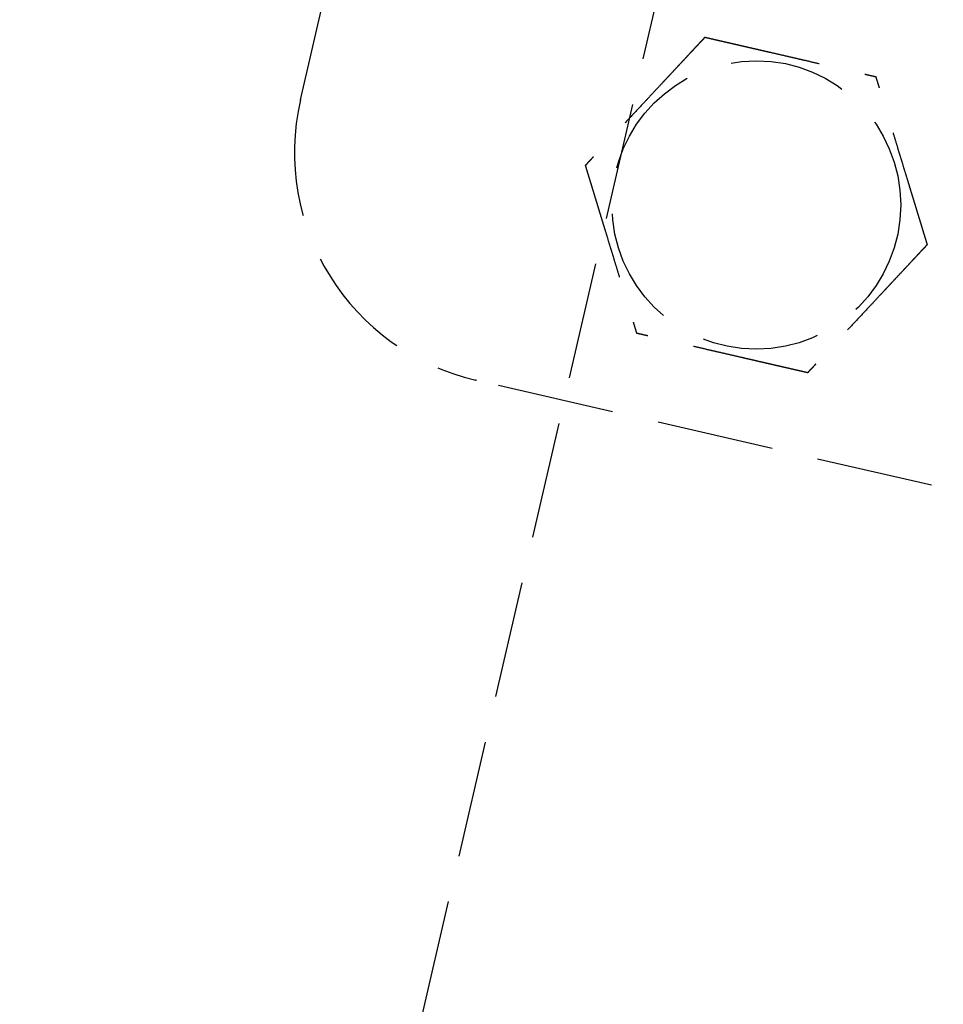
# Model space of a CAD drawing. Header units: millimetres. Extents: x 42975 to 708721, y 118172 to 172014.
# Tile 170 of 256: x 338035 to 338075, y 147740 to 147783. Entities that reach past the tile are written whole.
import ezdxf

# ---------------------------------------------------------------- set-up
doc = ezdxf.new("R2010")
doc.units = ezdxf.units.MM
doc.linetypes.add('ГТО-1 Пунктир', pattern=[7, 5, -2])
doc.layers.add('ГТО-2_Размеры_035', color=2, linetype='Continuous', lineweight=35)
doc.layers.add('ОГОС_Пунктир_025', color=151, linetype='ГТО-1 Пунктир', lineweight=25)

# ---------------------------------------------------------------- blocks, each defined once
blk = doc.blocks.new('ОГСО_Затвор_План')
at = {"layer": 'ОГОС_Пунктир_025'}
for p, q in [((-1184.17, -127.499), (-1184.17, 97.5)), ((-1184.17, -127.499), (-1184.17, 97.5)), ((-804.171, -137.499), (-1174.17, -137.499)), ((-804.171, -137.499), (-1174.17, -137.499))]:
    blk.add_line(p, q, dxfattribs=at)
blk.add_lwpolyline([(-1013.72, 474.999), (-1140.8, 474.999), (-1142.8, 472.998), (-1142.8, 462.998), (-1170.3, 435.498), (-1170.3, -435.498), (-1142.8, -462.998), (-1142.8, -472.998), (-1140.8, -474.999), (-1013.72, -474.999)], dxfattribs=at)
blk.add_circle((-1164.17, -127.499), 6.172, dxfattribs=at)
blk.add_circle((-1164.17, -127.499), 6.172, dxfattribs=at)
blk.add_arc((-1174.17, -127.499), 10, 180, 270, dxfattribs=at)
blk.add_arc((-1174.17, -127.499), 10, 180, 270, dxfattribs=at)
for points, knots in [([(-1167.923, -120.999), (-1167.923, -121.001), (-1167.925, -121.003), (-1167.927, -121.007), (-1167.93, -121.012), (-1167.933, -121.018), (-1167.938, -121.026), (-1167.943, -121.035), (-1167.95, -121.046), (-1167.957, -121.059), (-1167.966, -121.074), (-1167.975, -121.091), (-1167.986, -121.109), (-1167.998, -121.131), (-1168.013, -121.157), (-1168.031, -121.187), (-1168.05, -121.219), (-1168.069, -121.253), (-1168.089, -121.288), (-1168.11, -121.324), (-1168.135, -121.367), (-1168.165, -121.419), (-1168.199, -121.478), (-1168.234, -121.538), (-1168.27, -121.6), (-1168.306, -121.664), (-1168.343, -121.728), (-1168.381, -121.793), (-1168.435, -121.887), (-1168.507, -122.011), (-1168.595, -122.164), (-1168.685, -122.319), (-1168.775, -122.476), (-1168.866, -122.633), (-1168.957, -122.792), (-1169.049, -122.951), (-1169.141, -123.11), (-1169.233, -123.269), (-1169.374, -123.513), (-1169.562, -123.839), (-1169.831, -124.305), (-1170.132, -124.827), (-1170.387, -125.267), (-1170.562, -125.571), (-1170.659, -125.739), (-1170.755, -125.905), (-1170.851, -126.071), (-1170.945, -126.235), (-1171.039, -126.398), (-1171.12, -126.538), (-1171.188, -126.655), (-1171.243, -126.751), (-1171.298, -126.845), (-1171.343, -126.924), (-1171.381, -126.989), (-1171.41, -127.04), (-1171.439, -127.09), (-1171.467, -127.138), (-1171.494, -127.185), (-1171.519, -127.229), (-1171.542, -127.268), (-1171.561, -127.301), (-1171.577, -127.328), (-1171.591, -127.354), (-1171.606, -127.378), (-1171.619, -127.401), (-1171.63, -127.42), (-1171.639, -127.436), (-1171.646, -127.449), (-1171.653, -127.461), (-1171.659, -127.471), (-1171.664, -127.48), (-1171.668, -127.487), (-1171.671, -127.493), (-1171.673, -127.496), (-1171.675, -127.498), (-1171.675, -127.499), (-1171.675, -127.499)], [0, 0, 0, 0, 0.004183, 0.008797, 0.014276, 0.02105, 0.029552, 0.040215, 0.053195, 0.068474, 0.085818, 0.104993, 0.125765, 0.147899, 0.180994, 0.216161, 0.253234, 0.29205, 0.332445, 0.374254, 0.417315, 0.483334, 0.551514, 0.621613, 0.69339, 0.766603, 0.841012, 0.916375, 0.99245, 1.167446, 1.344601, 1.523633, 1.704257, 1.886191, 2.069149, 2.252848, 2.437005, 2.621334, 2.805554, 3.279764, 3.75277, 4.41891, 5.086083, 5.279535, 5.472702, 5.665158, 5.856483, 6.046253, 6.234045, 6.419437, 6.531418, 6.641938, 6.75059, 6.856968, 6.91691, 6.975713, 7.033123, 7.088887, 7.14275, 7.194459, 7.243761, 7.276854, 7.308461, 7.33841, 7.366532, 7.392657, 7.416615, 7.433196, 7.448328, 7.461901, 7.473804, 7.483927, 7.492159, 7.498389, 7.502508, 7.504454, 7.505539, 7.505539, 7.505539, 7.505539]), ([(-1167.923, -120.999), (-1167.923, -121.001), (-1167.925, -121.003), (-1167.927, -121.007), (-1167.93, -121.012), (-1167.933, -121.018), (-1167.938, -121.026), (-1167.943, -121.035), (-1167.95, -121.046), (-1167.957, -121.059), (-1167.966, -121.074), (-1167.975, -121.091), (-1167.986, -121.109), (-1167.998, -121.131), (-1168.013, -121.157), (-1168.031, -121.187), (-1168.05, -121.219), (-1168.069, -121.253), (-1168.089, -121.288), (-1168.11, -121.324), (-1168.135, -121.367), (-1168.165, -121.419), (-1168.199, -121.478), (-1168.234, -121.538), (-1168.27, -121.6), (-1168.306, -121.664), (-1168.343, -121.728), (-1168.381, -121.793), (-1168.435, -121.887), (-1168.507, -122.011), (-1168.595, -122.164), (-1168.685, -122.319), (-1168.775, -122.476), (-1168.866, -122.633), (-1168.957, -122.792), (-1169.049, -122.951), (-1169.141, -123.11), (-1169.233, -123.269), (-1169.374, -123.513), (-1169.562, -123.839), (-1169.831, -124.305), (-1170.132, -124.827), (-1170.387, -125.267), (-1170.562, -125.571), (-1170.659, -125.739), (-1170.755, -125.905), (-1170.851, -126.071), (-1170.945, -126.235), (-1171.039, -126.398), (-1171.12, -126.538), (-1171.188, -126.655), (-1171.243, -126.751), (-1171.298, -126.845), (-1171.343, -126.924), (-1171.381, -126.989), (-1171.41, -127.04), (-1171.439, -127.09), (-1171.467, -127.138), (-1171.494, -127.185), (-1171.519, -127.229), (-1171.542, -127.268), (-1171.561, -127.301), (-1171.577, -127.328), (-1171.591, -127.354), (-1171.606, -127.378), (-1171.619, -127.401), (-1171.63, -127.42), (-1171.639, -127.436), (-1171.646, -127.449), (-1171.653, -127.461), (-1171.659, -127.471), (-1171.664, -127.48), (-1171.668, -127.487), (-1171.671, -127.493), (-1171.673, -127.496), (-1171.675, -127.498), (-1171.675, -127.499), (-1171.675, -127.499)], [0, 0, 0, 0, 0.004183, 0.008797, 0.014276, 0.02105, 0.029552, 0.040215, 0.053195, 0.068474, 0.085818, 0.104993, 0.125765, 0.147899, 0.180994, 0.216161, 0.253234, 0.29205, 0.332445, 0.374254, 0.417315, 0.483334, 0.551514, 0.621613, 0.69339, 0.766603, 0.841012, 0.916375, 0.99245, 1.167446, 1.344601, 1.523633, 1.704257, 1.886191, 2.069149, 2.252848, 2.437005, 2.621334, 2.805554, 3.279764, 3.75277, 4.41891, 5.086083, 5.279535, 5.472702, 5.665158, 5.856483, 6.046253, 6.234045, 6.419437, 6.531418, 6.641938, 6.75059, 6.856968, 6.91691, 6.975713, 7.033123, 7.088887, 7.14275, 7.194459, 7.243761, 7.276854, 7.308461, 7.33841, 7.366532, 7.392657, 7.416615, 7.433196, 7.448328, 7.461901, 7.473804, 7.483927, 7.492159, 7.498389, 7.502508, 7.504454, 7.505539, 7.505539, 7.505539, 7.505539]), ([(-1167.923, -120.999), (-1167.921, -120.999), (-1167.919, -120.999), (-1167.915, -120.999), (-1167.91, -120.999), (-1167.905, -120.999), (-1167.898, -120.999), (-1167.89, -120.999), (-1167.881, -120.999), (-1167.87, -120.999), (-1167.857, -120.999), (-1167.842, -120.999), (-1167.826, -120.999), (-1167.809, -120.999), (-1167.79, -120.999), (-1167.768, -120.999), (-1167.741, -120.999), (-1167.71, -120.999), (-1167.678, -120.999), (-1167.644, -120.999), (-1167.609, -120.999), (-1167.573, -120.999), (-1167.535, -120.999), (-1167.49, -120.999), (-1167.437, -120.999), (-1167.376, -120.999), (-1167.313, -120.999), (-1167.249, -120.999), (-1167.183, -120.999), (-1167.117, -120.999), (-1167.049, -120.999), (-1166.981, -120.999), (-1166.881, -120.999), (-1166.749, -120.999), (-1166.583, -120.999), (-1166.416, -120.999), (-1166.248, -120.999), (-1166.079, -120.999), (-1165.908, -120.999), (-1165.737, -120.999), (-1165.566, -120.999), (-1165.394, -120.999), (-1165.221, -120.999), (-1164.98, -120.999), (-1164.669, -120.999), (-1164.29, -120.999), (-1163.911, -120.999), (-1163.485, -120.999), (-1163.012, -120.999), (-1162.622, -120.999), (-1162.363, -120.999), (-1162.235, -120.999), (-1162.107, -120.999), (-1161.981, -120.999), (-1161.854, -120.999), (-1161.729, -120.999), (-1161.605, -120.999), (-1161.482, -120.999), (-1161.374, -120.999), (-1161.28, -120.999), (-1161.2, -120.999), (-1161.122, -120.999), (-1161.045, -120.999), (-1160.978, -120.999), (-1160.922, -120.999), (-1160.877, -120.999), (-1160.832, -120.999), (-1160.789, -120.999), (-1160.747, -120.999), (-1160.706, -120.999), (-1160.668, -120.999), (-1160.634, -120.999), (-1160.605, -120.999), (-1160.581, -120.999), (-1160.558, -120.999), (-1160.536, -120.999), (-1160.516, -120.999), (-1160.497, -120.999), (-1160.481, -120.999), (-1160.467, -120.999), (-1160.455, -120.999), (-1160.445, -120.999), (-1160.436, -120.999), (-1160.429, -120.999), (-1160.424, -120.999), (-1160.42, -120.999), (-1160.418, -120.999), (-1160.417, -120.999), (-1160.417, -120.999)], [0, 0, 0, 0, 0.003647, 0.00757, 0.012046, 0.017351, 0.023762, 0.031556, 0.041008, 0.052281, 0.065322, 0.079977, 0.096093, 0.113515, 0.13209, 0.151664, 0.181022, 0.211985, 0.244441, 0.278279, 0.31339, 0.349662, 0.386985, 0.425249, 0.484862, 0.546212, 0.609125, 0.673431, 0.738957, 0.805531, 0.872981, 0.941134, 1.00982, 1.173369, 1.338714, 1.505648, 1.673964, 1.843453, 2.013908, 2.185123, 2.356888, 2.528997, 2.701242, 2.873415, 3.253809, 3.633201, 4.011956, 4.39044, 4.9111, 5.431761, 5.559895, 5.68783, 5.815376, 5.942343, 6.068544, 6.193788, 6.317887, 6.440651, 6.561892, 6.642707, 6.72253, 6.801147, 6.878345, 6.953911, 7.000491, 7.046181, 7.090821, 7.134251, 7.176311, 7.216842, 7.255683, 7.292674, 7.318064, 7.34231, 7.365311, 7.386964, 7.407167, 7.425819, 7.442817, 7.456054, 7.467897, 7.478256, 7.487041, 7.494162, 7.499527, 7.503048, 7.504653, 7.505551, 7.505551, 7.505551, 7.505551]), ([(-1167.923, -120.999), (-1167.921, -120.999), (-1167.919, -120.999), (-1167.915, -120.999), (-1167.91, -120.999), (-1167.905, -120.999), (-1167.898, -120.999), (-1167.89, -120.999), (-1167.881, -120.999), (-1167.87, -120.999), (-1167.857, -120.999), (-1167.842, -120.999), (-1167.826, -120.999), (-1167.809, -120.999), (-1167.79, -120.999), (-1167.768, -120.999), (-1167.741, -120.999), (-1167.71, -120.999), (-1167.678, -120.999), (-1167.644, -120.999), (-1167.609, -120.999), (-1167.573, -120.999), (-1167.535, -120.999), (-1167.49, -120.999), (-1167.437, -120.999), (-1167.376, -120.999), (-1167.313, -120.999), (-1167.249, -120.999), (-1167.183, -120.999), (-1167.117, -120.999), (-1167.049, -120.999), (-1166.981, -120.999), (-1166.881, -120.999), (-1166.749, -120.999), (-1166.583, -120.999), (-1166.416, -120.999), (-1166.248, -120.999), (-1166.079, -120.999), (-1165.908, -120.999), (-1165.737, -120.999), (-1165.566, -120.999), (-1165.394, -120.999), (-1165.221, -120.999), (-1164.98, -120.999), (-1164.669, -120.999), (-1164.29, -120.999), (-1163.911, -120.999), (-1163.485, -120.999), (-1163.012, -120.999), (-1162.622, -120.999), (-1162.363, -120.999), (-1162.235, -120.999), (-1162.107, -120.999), (-1161.981, -120.999), (-1161.854, -120.999), (-1161.729, -120.999), (-1161.605, -120.999), (-1161.482, -120.999), (-1161.374, -120.999), (-1161.28, -120.999), (-1161.2, -120.999), (-1161.122, -120.999), (-1161.045, -120.999), (-1160.978, -120.999), (-1160.922, -120.999), (-1160.877, -120.999), (-1160.832, -120.999), (-1160.789, -120.999), (-1160.747, -120.999), (-1160.706, -120.999), (-1160.668, -120.999), (-1160.634, -120.999), (-1160.605, -120.999), (-1160.581, -120.999), (-1160.558, -120.999), (-1160.536, -120.999), (-1160.516, -120.999), (-1160.497, -120.999), (-1160.481, -120.999), (-1160.467, -120.999), (-1160.455, -120.999), (-1160.445, -120.999), (-1160.436, -120.999), (-1160.429, -120.999), (-1160.424, -120.999), (-1160.42, -120.999), (-1160.418, -120.999), (-1160.417, -120.999), (-1160.417, -120.999)], [0, 0, 0, 0, 0.003647, 0.00757, 0.012046, 0.017351, 0.023762, 0.031556, 0.041008, 0.052281, 0.065322, 0.079977, 0.096093, 0.113515, 0.13209, 0.151664, 0.181022, 0.211985, 0.244441, 0.278279, 0.31339, 0.349662, 0.386985, 0.425249, 0.484862, 0.546212, 0.609125, 0.673431, 0.738957, 0.805531, 0.872981, 0.941134, 1.00982, 1.173369, 1.338714, 1.505648, 1.673964, 1.843453, 2.013908, 2.185123, 2.356888, 2.528997, 2.701242, 2.873415, 3.253809, 3.633201, 4.011956, 4.39044, 4.9111, 5.431761, 5.559895, 5.68783, 5.815376, 5.942343, 6.068544, 6.193788, 6.317887, 6.440651, 6.561892, 6.642707, 6.72253, 6.801147, 6.878345, 6.953911, 7.000491, 7.046181, 7.090821, 7.134251, 7.176311, 7.216842, 7.255683, 7.292674, 7.318064, 7.34231, 7.365311, 7.386964, 7.407167, 7.425819, 7.442817, 7.456054, 7.467897, 7.478256, 7.487041, 7.494162, 7.499527, 7.503048, 7.504653, 7.505551, 7.505551, 7.505551, 7.505551]), ([(-1156.664, -127.499), (-1156.665, -127.498), (-1156.666, -127.496), (-1156.668, -127.493), (-1156.67, -127.489), (-1156.673, -127.484), (-1156.676, -127.478), (-1156.68, -127.472), (-1156.685, -127.463), (-1156.691, -127.454), (-1156.697, -127.442), (-1156.705, -127.43), (-1156.713, -127.416), (-1156.721, -127.401), (-1156.73, -127.385), (-1156.742, -127.364), (-1156.757, -127.338), (-1156.775, -127.307), (-1156.794, -127.275), (-1156.814, -127.241), (-1156.834, -127.205), (-1156.855, -127.169), (-1156.88, -127.126), (-1156.907, -127.079), (-1156.938, -127.026), (-1156.969, -126.971), (-1157.001, -126.916), (-1157.034, -126.859), (-1157.067, -126.801), (-1157.101, -126.743), (-1157.135, -126.684), (-1157.185, -126.597), (-1157.251, -126.483), (-1157.334, -126.34), (-1157.417, -126.195), (-1157.501, -126.049), (-1157.586, -125.903), (-1157.671, -125.755), (-1157.757, -125.607), (-1157.843, -125.458), (-1157.929, -125.309), (-1158.015, -125.16), (-1158.136, -124.951), (-1158.291, -124.682), (-1158.481, -124.353), (-1158.67, -124.025), (-1158.883, -123.656), (-1159.12, -123.246), (-1159.317, -122.904), (-1159.452, -122.671), (-1159.524, -122.546), (-1159.596, -122.422), (-1159.667, -122.299), (-1159.738, -122.176), (-1159.807, -122.055), (-1159.877, -121.935), (-1159.936, -121.833), (-1159.985, -121.747), (-1160.025, -121.678), (-1160.065, -121.61), (-1160.103, -121.543), (-1160.136, -121.485), (-1160.164, -121.437), (-1160.187, -121.397), (-1160.209, -121.359), (-1160.231, -121.321), (-1160.252, -121.285), (-1160.272, -121.25), (-1160.292, -121.216), (-1160.309, -121.186), (-1160.325, -121.159), (-1160.339, -121.134), (-1160.352, -121.112), (-1160.364, -121.091), (-1160.375, -121.072), (-1160.385, -121.056), (-1160.392, -121.043), (-1160.398, -121.032), (-1160.403, -121.023), (-1160.408, -121.016), (-1160.411, -121.01), (-1160.414, -121.005), (-1160.415, -121.002), (-1160.416, -121), (-1160.417, -121), (-1160.417, -120.999)], [0, 0, 0, 0, 0.003644, 0.007564, 0.012037, 0.01734, 0.023749, 0.03154, 0.040991, 0.052264, 0.065305, 0.079961, 0.096077, 0.1135, 0.132076, 0.151651, 0.185338, 0.221098, 0.258768, 0.298181, 0.339173, 0.381578, 0.425233, 0.484846, 0.546196, 0.60911, 0.673416, 0.738943, 0.805518, 0.872968, 0.941123, 1.009809, 1.173361, 1.338708, 1.505644, 1.673962, 1.843452, 2.013909, 2.185125, 2.356892, 2.529002, 2.701248, 2.873423, 3.253813, 3.6332, 4.011952, 4.390432, 4.91108, 5.431725, 5.575868, 5.719728, 5.863035, 6.005522, 6.146918, 6.286955, 6.425364, 6.561876, 6.642695, 6.72252, 6.80114, 6.878338, 6.953903, 7.000476, 7.046159, 7.090792, 7.134216, 7.176271, 7.216798, 7.255637, 7.292629, 7.32215, 7.350092, 7.376292, 7.400587, 7.422815, 7.442813, 7.456047, 7.467888, 7.478244, 7.487025, 7.494144, 7.499508, 7.503029, 7.504637, 7.505539, 7.505539, 7.505539, 7.505539]), ([(-1156.664, -127.499), (-1156.665, -127.498), (-1156.666, -127.496), (-1156.668, -127.493), (-1156.67, -127.489), (-1156.673, -127.484), (-1156.676, -127.478), (-1156.68, -127.472), (-1156.685, -127.463), (-1156.691, -127.454), (-1156.697, -127.442), (-1156.705, -127.43), (-1156.713, -127.416), (-1156.721, -127.401), (-1156.73, -127.385), (-1156.742, -127.364), (-1156.757, -127.338), (-1156.775, -127.307), (-1156.794, -127.275), (-1156.814, -127.241), (-1156.834, -127.205), (-1156.855, -127.169), (-1156.88, -127.126), (-1156.907, -127.079), (-1156.938, -127.026), (-1156.969, -126.971), (-1157.001, -126.916), (-1157.034, -126.859), (-1157.067, -126.801), (-1157.101, -126.743), (-1157.135, -126.684), (-1157.185, -126.597), (-1157.251, -126.483), (-1157.334, -126.34), (-1157.417, -126.195), (-1157.501, -126.049), (-1157.586, -125.903), (-1157.671, -125.755), (-1157.757, -125.607), (-1157.843, -125.458), (-1157.929, -125.309), (-1158.015, -125.16), (-1158.136, -124.951), (-1158.291, -124.682), (-1158.481, -124.353), (-1158.67, -124.025), (-1158.883, -123.656), (-1159.12, -123.246), (-1159.317, -122.904), (-1159.452, -122.671), (-1159.524, -122.546), (-1159.596, -122.422), (-1159.667, -122.299), (-1159.738, -122.176), (-1159.807, -122.055), (-1159.877, -121.935), (-1159.936, -121.833), (-1159.985, -121.747), (-1160.025, -121.678), (-1160.065, -121.61), (-1160.103, -121.543), (-1160.136, -121.485), (-1160.164, -121.437), (-1160.187, -121.397), (-1160.209, -121.359), (-1160.231, -121.321), (-1160.252, -121.285), (-1160.272, -121.25), (-1160.292, -121.216), (-1160.309, -121.186), (-1160.325, -121.159), (-1160.339, -121.134), (-1160.352, -121.112), (-1160.364, -121.091), (-1160.375, -121.072), (-1160.385, -121.056), (-1160.392, -121.043), (-1160.398, -121.032), (-1160.403, -121.023), (-1160.408, -121.016), (-1160.411, -121.01), (-1160.414, -121.005), (-1160.415, -121.002), (-1160.416, -121), (-1160.417, -121), (-1160.417, -120.999)], [0, 0, 0, 0, 0.003644, 0.007564, 0.012037, 0.01734, 0.023749, 0.03154, 0.040991, 0.052264, 0.065305, 0.079961, 0.096077, 0.1135, 0.132076, 0.151651, 0.185338, 0.221098, 0.258768, 0.298181, 0.339173, 0.381578, 0.425233, 0.484846, 0.546196, 0.60911, 0.673416, 0.738943, 0.805518, 0.872968, 0.941123, 1.009809, 1.173361, 1.338708, 1.505644, 1.673962, 1.843452, 2.013909, 2.185125, 2.356892, 2.529002, 2.701248, 2.873423, 3.253813, 3.6332, 4.011952, 4.390432, 4.91108, 5.431725, 5.575868, 5.719728, 5.863035, 6.005522, 6.146918, 6.286955, 6.425364, 6.561876, 6.642695, 6.72252, 6.80114, 6.878338, 6.953903, 7.000476, 7.046159, 7.090792, 7.134216, 7.176271, 7.216798, 7.255637, 7.292629, 7.32215, 7.350092, 7.376292, 7.400587, 7.422815, 7.442813, 7.456047, 7.467888, 7.478244, 7.487025, 7.494144, 7.499508, 7.503029, 7.504637, 7.505539, 7.505539, 7.505539, 7.505539]), ([(-1171.675, -127.499), (-1171.675, -127.5), (-1171.673, -127.503), (-1171.671, -127.506), (-1171.669, -127.51), (-1171.667, -127.515), (-1171.663, -127.52), (-1171.659, -127.527), (-1171.655, -127.535), (-1171.649, -127.545), (-1171.642, -127.556), (-1171.635, -127.569), (-1171.627, -127.583), (-1171.618, -127.598), (-1171.609, -127.614), (-1171.597, -127.635), (-1171.582, -127.66), (-1171.565, -127.691), (-1171.546, -127.724), (-1171.526, -127.758), (-1171.506, -127.793), (-1171.484, -127.83), (-1171.46, -127.872), (-1171.433, -127.92), (-1171.402, -127.973), (-1171.371, -128.027), (-1171.338, -128.083), (-1171.306, -128.14), (-1171.272, -128.197), (-1171.239, -128.256), (-1171.205, -128.315), (-1171.155, -128.401), (-1171.088, -128.516), (-1171.006, -128.659), (-1170.922, -128.804), (-1170.838, -128.949), (-1170.753, -129.096), (-1170.668, -129.244), (-1170.583, -129.392), (-1170.497, -129.541), (-1170.411, -129.69), (-1170.325, -129.839), (-1170.204, -130.048), (-1170.049, -130.317), (-1169.859, -130.646), (-1169.669, -130.974), (-1169.456, -131.343), (-1169.22, -131.752), (-1169.022, -132.095), (-1168.887, -132.328), (-1168.816, -132.453), (-1168.744, -132.577), (-1168.673, -132.7), (-1168.602, -132.822), (-1168.532, -132.944), (-1168.463, -133.063), (-1168.404, -133.166), (-1168.354, -133.252), (-1168.314, -133.321), (-1168.275, -133.389), (-1168.236, -133.456), (-1168.203, -133.513), (-1168.175, -133.562), (-1168.152, -133.601), (-1168.13, -133.64), (-1168.108, -133.677), (-1168.087, -133.714), (-1168.067, -133.749), (-1168.048, -133.782), (-1168.03, -133.813), (-1168.015, -133.84), (-1168.001, -133.864), (-1167.988, -133.887), (-1167.975, -133.908), (-1167.964, -133.927), (-1167.955, -133.943), (-1167.948, -133.956), (-1167.942, -133.966), (-1167.937, -133.975), (-1167.932, -133.983), (-1167.929, -133.989), (-1167.926, -133.994), (-1167.924, -133.997), (-1167.923, -133.998), (-1167.923, -133.999), (-1167.923, -133.999)], [0, 0, 0, 0, 0.003644, 0.007564, 0.012037, 0.01734, 0.023749, 0.03154, 0.040991, 0.052264, 0.065305, 0.079961, 0.096077, 0.1135, 0.132076, 0.151651, 0.185339, 0.221102, 0.258773, 0.298189, 0.339183, 0.381591, 0.425248, 0.484861, 0.54621, 0.609123, 0.673427, 0.738952, 0.805524, 0.872973, 0.941125, 1.009809, 1.173357, 1.338701, 1.505634, 1.673949, 1.843437, 2.013892, 2.185106, 2.356871, 2.528979, 2.701224, 2.873397, 3.253787, 3.633175, 4.011926, 4.390407, 4.911074, 5.43174, 5.575883, 5.719743, 5.863051, 6.005537, 6.146933, 6.286971, 6.425379, 6.561891, 6.642709, 6.722535, 6.801154, 6.878353, 6.953918, 7.000492, 7.046175, 7.090809, 7.134233, 7.176288, 7.216815, 7.255653, 7.292644, 7.322162, 7.350101, 7.376299, 7.400591, 7.422817, 7.442813, 7.456047, 7.467887, 7.478243, 7.487025, 7.494143, 7.499508, 7.503029, 7.504637, 7.505539, 7.505539, 7.505539, 7.505539]), ([(-1171.675, -127.499), (-1171.675, -127.5), (-1171.673, -127.503), (-1171.671, -127.506), (-1171.669, -127.51), (-1171.667, -127.515), (-1171.663, -127.52), (-1171.659, -127.527), (-1171.655, -127.535), (-1171.649, -127.545), (-1171.642, -127.556), (-1171.635, -127.569), (-1171.627, -127.583), (-1171.618, -127.598), (-1171.609, -127.614), (-1171.597, -127.635), (-1171.582, -127.66), (-1171.565, -127.691), (-1171.546, -127.724), (-1171.526, -127.758), (-1171.506, -127.793), (-1171.484, -127.83), (-1171.46, -127.872), (-1171.433, -127.92), (-1171.402, -127.973), (-1171.371, -128.027), (-1171.338, -128.083), (-1171.306, -128.14), (-1171.272, -128.197), (-1171.239, -128.256), (-1171.205, -128.315), (-1171.155, -128.401), (-1171.088, -128.516), (-1171.006, -128.659), (-1170.922, -128.804), (-1170.838, -128.949), (-1170.753, -129.096), (-1170.668, -129.244), (-1170.583, -129.392), (-1170.497, -129.541), (-1170.411, -129.69), (-1170.325, -129.839), (-1170.204, -130.048), (-1170.049, -130.317), (-1169.859, -130.646), (-1169.669, -130.974), (-1169.456, -131.343), (-1169.22, -131.752), (-1169.022, -132.095), (-1168.887, -132.328), (-1168.816, -132.453), (-1168.744, -132.577), (-1168.673, -132.7), (-1168.602, -132.822), (-1168.532, -132.944), (-1168.463, -133.063), (-1168.404, -133.166), (-1168.354, -133.252), (-1168.314, -133.321), (-1168.275, -133.389), (-1168.236, -133.456), (-1168.203, -133.513), (-1168.175, -133.562), (-1168.152, -133.601), (-1168.13, -133.64), (-1168.108, -133.677), (-1168.087, -133.714), (-1168.067, -133.749), (-1168.048, -133.782), (-1168.03, -133.813), (-1168.015, -133.84), (-1168.001, -133.864), (-1167.988, -133.887), (-1167.975, -133.908), (-1167.964, -133.927), (-1167.955, -133.943), (-1167.948, -133.956), (-1167.942, -133.966), (-1167.937, -133.975), (-1167.932, -133.983), (-1167.929, -133.989), (-1167.926, -133.994), (-1167.924, -133.997), (-1167.923, -133.998), (-1167.923, -133.999), (-1167.923, -133.999)], [0, 0, 0, 0, 0.003644, 0.007564, 0.012037, 0.01734, 0.023749, 0.03154, 0.040991, 0.052264, 0.065305, 0.079961, 0.096077, 0.1135, 0.132076, 0.151651, 0.185339, 0.221102, 0.258773, 0.298189, 0.339183, 0.381591, 0.425248, 0.484861, 0.54621, 0.609123, 0.673427, 0.738952, 0.805524, 0.872973, 0.941125, 1.009809, 1.173357, 1.338701, 1.505634, 1.673949, 1.843437, 2.013892, 2.185106, 2.356871, 2.528979, 2.701224, 2.873397, 3.253787, 3.633175, 4.011926, 4.390407, 4.911074, 5.43174, 5.575883, 5.719743, 5.863051, 6.005537, 6.146933, 6.286971, 6.425379, 6.561891, 6.642709, 6.722535, 6.801154, 6.878353, 6.953918, 7.000492, 7.046175, 7.090809, 7.134233, 7.176288, 7.216815, 7.255653, 7.292644, 7.322162, 7.350101, 7.376299, 7.400591, 7.422817, 7.442813, 7.456047, 7.467887, 7.478243, 7.487025, 7.494143, 7.499508, 7.503029, 7.504637, 7.505539, 7.505539, 7.505539, 7.505539]), ([(-1156.664, -127.499), (-1156.665, -127.501), (-1156.666, -127.503), (-1156.669, -127.507), (-1156.672, -127.512), (-1156.675, -127.518), (-1156.679, -127.526), (-1156.685, -127.535), (-1156.691, -127.546), (-1156.699, -127.559), (-1156.708, -127.574), (-1156.717, -127.591), (-1156.727, -127.609), (-1156.74, -127.631), (-1156.755, -127.657), (-1156.773, -127.687), (-1156.791, -127.719), (-1156.811, -127.753), (-1156.831, -127.788), (-1156.852, -127.824), (-1156.877, -127.867), (-1156.906, -127.919), (-1156.94, -127.978), (-1156.975, -128.038), (-1157.011, -128.1), (-1157.048, -128.164), (-1157.085, -128.228), (-1157.123, -128.293), (-1157.177, -128.387), (-1157.248, -128.511), (-1157.337, -128.664), (-1157.426, -128.819), (-1157.517, -128.976), (-1157.608, -129.133), (-1157.699, -129.291), (-1157.791, -129.45), (-1157.883, -129.61), (-1157.975, -129.769), (-1158.115, -130.013), (-1158.304, -130.339), (-1158.573, -130.805), (-1158.874, -131.327), (-1159.128, -131.767), (-1159.304, -132.071), (-1159.401, -132.239), (-1159.497, -132.405), (-1159.592, -132.571), (-1159.687, -132.735), (-1159.781, -132.897), (-1159.862, -133.038), (-1159.93, -133.155), (-1159.985, -133.251), (-1160.039, -133.345), (-1160.085, -133.424), (-1160.123, -133.489), (-1160.152, -133.54), (-1160.181, -133.59), (-1160.208, -133.638), (-1160.235, -133.685), (-1160.261, -133.729), (-1160.283, -133.768), (-1160.302, -133.801), (-1160.318, -133.828), (-1160.333, -133.854), (-1160.347, -133.878), (-1160.36, -133.901), (-1160.372, -133.921), (-1160.382, -133.938), (-1160.39, -133.953), (-1160.398, -133.965), (-1160.404, -133.976), (-1160.409, -133.985), (-1160.413, -133.992), (-1160.415, -133.996), (-1160.416, -133.998), (-1160.417, -133.999), (-1160.417, -133.999)], [0, 0, 0, 0, 0.004186, 0.008804, 0.014286, 0.021063, 0.029567, 0.04023, 0.053208, 0.068486, 0.085827, 0.105, 0.125768, 0.147899, 0.180992, 0.216158, 0.253231, 0.292047, 0.332443, 0.374253, 0.417315, 0.483333, 0.55151, 0.621606, 0.693379, 0.766589, 0.840994, 0.916353, 0.992425, 1.16742, 1.344576, 1.52361, 1.704237, 1.886174, 2.069135, 2.252838, 2.436998, 2.621331, 2.805554, 3.279764, 3.75277, 4.418919, 5.086098, 5.279544, 5.472703, 5.665153, 5.856471, 6.046236, 6.234023, 6.419411, 6.5314, 6.641926, 6.750585, 6.856968, 6.916909, 6.975711, 7.03312, 7.088883, 7.142746, 7.194457, 7.243761, 7.276857, 7.308466, 7.338417, 7.366539, 7.392662, 7.416615, 7.435441, 7.452353, 7.467187, 7.479781, 7.48997, 7.497592, 7.502482, 7.504439, 7.505539, 7.505539, 7.505539, 7.505539]), ([(-1156.664, -127.499), (-1156.665, -127.501), (-1156.666, -127.503), (-1156.669, -127.507), (-1156.672, -127.512), (-1156.675, -127.518), (-1156.679, -127.526), (-1156.685, -127.535), (-1156.691, -127.546), (-1156.699, -127.559), (-1156.708, -127.574), (-1156.717, -127.591), (-1156.727, -127.609), (-1156.74, -127.631), (-1156.755, -127.657), (-1156.773, -127.687), (-1156.791, -127.719), (-1156.811, -127.753), (-1156.831, -127.788), (-1156.852, -127.824), (-1156.877, -127.867), (-1156.906, -127.919), (-1156.94, -127.978), (-1156.975, -128.038), (-1157.011, -128.1), (-1157.048, -128.164), (-1157.085, -128.228), (-1157.123, -128.293), (-1157.177, -128.387), (-1157.248, -128.511), (-1157.337, -128.664), (-1157.426, -128.819), (-1157.517, -128.976), (-1157.608, -129.133), (-1157.699, -129.291), (-1157.791, -129.45), (-1157.883, -129.61), (-1157.975, -129.769), (-1158.115, -130.013), (-1158.304, -130.339), (-1158.573, -130.805), (-1158.874, -131.327), (-1159.128, -131.767), (-1159.304, -132.071), (-1159.401, -132.239), (-1159.497, -132.405), (-1159.592, -132.571), (-1159.687, -132.735), (-1159.781, -132.897), (-1159.862, -133.038), (-1159.93, -133.155), (-1159.985, -133.251), (-1160.039, -133.345), (-1160.085, -133.424), (-1160.123, -133.489), (-1160.152, -133.54), (-1160.181, -133.59), (-1160.208, -133.638), (-1160.235, -133.685), (-1160.261, -133.729), (-1160.283, -133.768), (-1160.302, -133.801), (-1160.318, -133.828), (-1160.333, -133.854), (-1160.347, -133.878), (-1160.36, -133.901), (-1160.372, -133.921), (-1160.382, -133.938), (-1160.39, -133.953), (-1160.398, -133.965), (-1160.404, -133.976), (-1160.409, -133.985), (-1160.413, -133.992), (-1160.415, -133.996), (-1160.416, -133.998), (-1160.417, -133.999), (-1160.417, -133.999)], [0, 0, 0, 0, 0.004186, 0.008804, 0.014286, 0.021063, 0.029567, 0.04023, 0.053208, 0.068486, 0.085827, 0.105, 0.125768, 0.147899, 0.180992, 0.216158, 0.253231, 0.292047, 0.332443, 0.374253, 0.417315, 0.483333, 0.55151, 0.621606, 0.693379, 0.766589, 0.840994, 0.916353, 0.992425, 1.16742, 1.344576, 1.52361, 1.704237, 1.886174, 2.069135, 2.252838, 2.436998, 2.621331, 2.805554, 3.279764, 3.75277, 4.418919, 5.086098, 5.279544, 5.472703, 5.665153, 5.856471, 6.046236, 6.234023, 6.419411, 6.5314, 6.641926, 6.750585, 6.856968, 6.916909, 6.975711, 7.03312, 7.088883, 7.142746, 7.194457, 7.243761, 7.276857, 7.308466, 7.338417, 7.366539, 7.392662, 7.416615, 7.435441, 7.452353, 7.467187, 7.479781, 7.48997, 7.497592, 7.502482, 7.504439, 7.505539, 7.505539, 7.505539, 7.505539]), ([(-1160.417, -133.999), (-1160.418, -133.999), (-1160.421, -133.999), (-1160.425, -133.999), (-1160.429, -133.999), (-1160.435, -133.999), (-1160.441, -133.999), (-1160.449, -133.999), (-1160.459, -133.999), (-1160.47, -133.999), (-1160.483, -133.999), (-1160.498, -133.999), (-1160.514, -133.999), (-1160.531, -133.999), (-1160.549, -133.999), (-1160.572, -133.999), (-1160.599, -133.999), (-1160.63, -133.999), (-1160.662, -133.999), (-1160.696, -133.999), (-1160.731, -133.999), (-1160.767, -133.999), (-1160.804, -133.999), (-1160.849, -133.999), (-1160.902, -133.999), (-1160.964, -133.999), (-1161.027, -133.999), (-1161.091, -133.999), (-1161.156, -133.999), (-1161.223, -133.999), (-1161.29, -133.999), (-1161.358, -133.999), (-1161.458, -133.999), (-1161.591, -133.999), (-1161.756, -133.999), (-1161.923, -133.999), (-1162.091, -133.999), (-1162.261, -133.999), (-1162.431, -133.999), (-1162.602, -133.999), (-1162.774, -133.999), (-1162.946, -133.999), (-1163.118, -133.999), (-1163.36, -133.999), (-1163.671, -133.999), (-1164.05, -133.999), (-1164.429, -133.999), (-1164.855, -133.999), (-1165.328, -133.999), (-1165.718, -133.999), (-1165.977, -133.999), (-1166.105, -133.999), (-1166.232, -133.999), (-1166.359, -133.999), (-1166.485, -133.999), (-1166.61, -133.999), (-1166.734, -133.999), (-1166.857, -133.999), (-1166.965, -133.999), (-1167.059, -133.999), (-1167.139, -133.999), (-1167.218, -133.999), (-1167.295, -133.999), (-1167.361, -133.999), (-1167.417, -133.999), (-1167.463, -133.999), (-1167.507, -133.999), (-1167.551, -133.999), (-1167.593, -133.999), (-1167.633, -133.999), (-1167.672, -133.999), (-1167.706, -133.999), (-1167.735, -133.999), (-1167.759, -133.999), (-1167.782, -133.999), (-1167.804, -133.999), (-1167.824, -133.999), (-1167.842, -133.999), (-1167.859, -133.999), (-1167.873, -133.999), (-1167.884, -133.999), (-1167.895, -133.999), (-1167.904, -133.999), (-1167.911, -133.999), (-1167.916, -133.999), (-1167.919, -133.999), (-1167.921, -133.999), (-1167.922, -133.999), (-1167.923, -133.999)], [0, 0, 0, 0, 0.003648, 0.007572, 0.012048, 0.017354, 0.023765, 0.031557, 0.041008, 0.052278, 0.065315, 0.079965, 0.096076, 0.113494, 0.132064, 0.151634, 0.180992, 0.211956, 0.244415, 0.278258, 0.313373, 0.349651, 0.38698, 0.425249, 0.484866, 0.546218, 0.609133, 0.673438, 0.738964, 0.805536, 0.872984, 0.941136, 1.00982, 1.173365, 1.338708, 1.505641, 1.673956, 1.843446, 2.013902, 2.185117, 2.356884, 2.528994, 2.701241, 2.873415, 3.253811, 3.633202, 4.011956, 4.39044, 4.911085, 5.431731, 5.559868, 5.687806, 5.815354, 5.942325, 6.068528, 6.193776, 6.317878, 6.440647, 6.561892, 6.642709, 6.722532, 6.80115, 6.878347, 6.953911, 7.000486, 7.046171, 7.090805, 7.13423, 7.176287, 7.216814, 7.255653, 7.292644, 7.318038, 7.342289, 7.365294, 7.386952, 7.40716, 7.425816, 7.442817, 7.456055, 7.467898, 7.478258, 7.487042, 7.494162, 7.499528, 7.503048, 7.504653, 7.505551, 7.505551, 7.505551, 7.505551]), ([(-1160.417, -133.999), (-1160.418, -133.999), (-1160.421, -133.999), (-1160.425, -133.999), (-1160.429, -133.999), (-1160.435, -133.999), (-1160.441, -133.999), (-1160.449, -133.999), (-1160.459, -133.999), (-1160.47, -133.999), (-1160.483, -133.999), (-1160.498, -133.999), (-1160.514, -133.999), (-1160.531, -133.999), (-1160.549, -133.999), (-1160.572, -133.999), (-1160.599, -133.999), (-1160.63, -133.999), (-1160.662, -133.999), (-1160.696, -133.999), (-1160.731, -133.999), (-1160.767, -133.999), (-1160.804, -133.999), (-1160.849, -133.999), (-1160.902, -133.999), (-1160.964, -133.999), (-1161.027, -133.999), (-1161.091, -133.999), (-1161.156, -133.999), (-1161.223, -133.999), (-1161.29, -133.999), (-1161.358, -133.999), (-1161.458, -133.999), (-1161.591, -133.999), (-1161.756, -133.999), (-1161.923, -133.999), (-1162.091, -133.999), (-1162.261, -133.999), (-1162.431, -133.999), (-1162.602, -133.999), (-1162.774, -133.999), (-1162.946, -133.999), (-1163.118, -133.999), (-1163.36, -133.999), (-1163.671, -133.999), (-1164.05, -133.999), (-1164.429, -133.999), (-1164.855, -133.999), (-1165.328, -133.999), (-1165.718, -133.999), (-1165.977, -133.999), (-1166.105, -133.999), (-1166.232, -133.999), (-1166.359, -133.999), (-1166.485, -133.999), (-1166.61, -133.999), (-1166.734, -133.999), (-1166.857, -133.999), (-1166.965, -133.999), (-1167.059, -133.999), (-1167.139, -133.999), (-1167.218, -133.999), (-1167.295, -133.999), (-1167.361, -133.999), (-1167.417, -133.999), (-1167.463, -133.999), (-1167.507, -133.999), (-1167.551, -133.999), (-1167.593, -133.999), (-1167.633, -133.999), (-1167.672, -133.999), (-1167.706, -133.999), (-1167.735, -133.999), (-1167.759, -133.999), (-1167.782, -133.999), (-1167.804, -133.999), (-1167.824, -133.999), (-1167.842, -133.999), (-1167.859, -133.999), (-1167.873, -133.999), (-1167.884, -133.999), (-1167.895, -133.999), (-1167.904, -133.999), (-1167.911, -133.999), (-1167.916, -133.999), (-1167.919, -133.999), (-1167.921, -133.999), (-1167.922, -133.999), (-1167.923, -133.999)], [0, 0, 0, 0, 0.003648, 0.007572, 0.012048, 0.017354, 0.023765, 0.031557, 0.041008, 0.052278, 0.065315, 0.079965, 0.096076, 0.113494, 0.132064, 0.151634, 0.180992, 0.211956, 0.244415, 0.278258, 0.313373, 0.349651, 0.38698, 0.425249, 0.484866, 0.546218, 0.609133, 0.673438, 0.738964, 0.805536, 0.872984, 0.941136, 1.00982, 1.173365, 1.338708, 1.505641, 1.673956, 1.843446, 2.013902, 2.185117, 2.356884, 2.528994, 2.701241, 2.873415, 3.253811, 3.633202, 4.011956, 4.39044, 4.911085, 5.431731, 5.559868, 5.687806, 5.815354, 5.942325, 6.068528, 6.193776, 6.317878, 6.440647, 6.561892, 6.642709, 6.722532, 6.80115, 6.878347, 6.953911, 7.000486, 7.046171, 7.090805, 7.13423, 7.176287, 7.216814, 7.255653, 7.292644, 7.318038, 7.342289, 7.365294, 7.386952, 7.40716, 7.425816, 7.442817, 7.456055, 7.467898, 7.478258, 7.487042, 7.494162, 7.499528, 7.503048, 7.504653, 7.505551, 7.505551, 7.505551, 7.505551])]:
    blk.add_open_spline(points, degree=3, knots=knots, dxfattribs=at)
for p in [(-1184.17, -127.499), (-1174.17, -137.499)]:
    blk.add_point(p, dxfattribs=at)
blk = doc.blocks.new('A$C1AA538EC')
at = {"layer": 'ГТО-2_Размеры_035', "rotation": 346.9999999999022}
blk.add_blockref('ОГСО_Затвор_План', (-6044.682, -11100.099), dxfattribs=at)

msp = doc.modelspace()

# ---------------------------------------------------------------- block references
at = {"layer": 'ГТО-2_Размеры_035'}
msp.add_blockref('A$C1AA538EC', (345274.631, 158737.105), dxfattribs=at)

doc.saveas('drawing.dxf')
